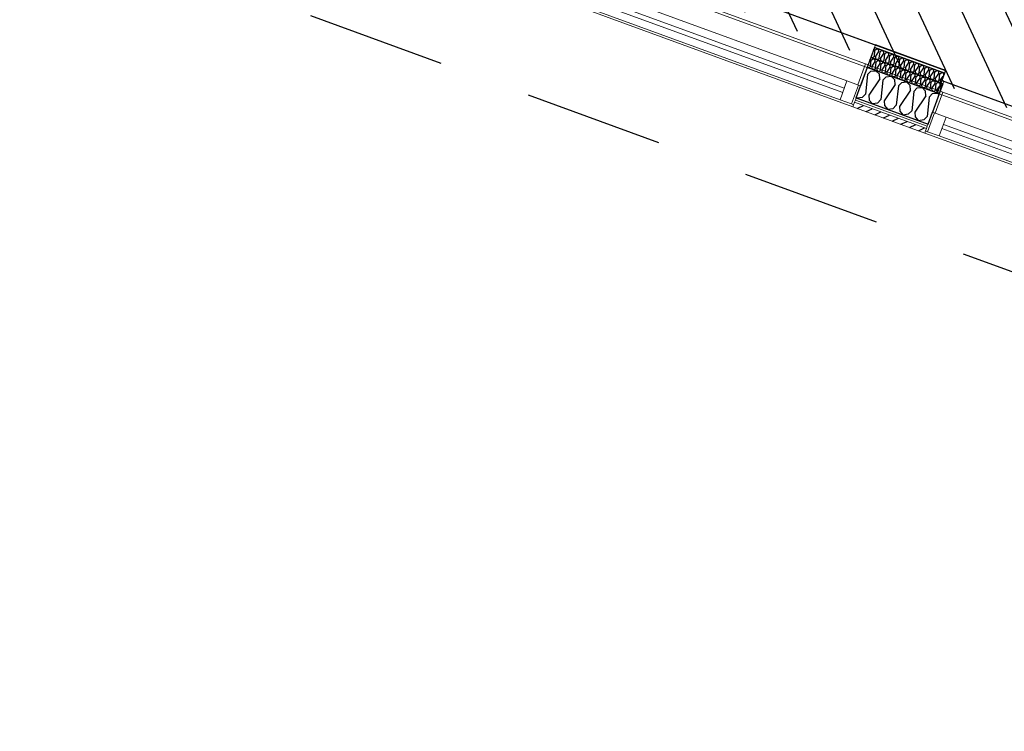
# Model space of a CAD drawing. Header units: millimetres. Extents: x 112481703 to 112588235, y 1264638581 to 1264713486.
# Tile 231 of 256: x 112568111 to 112572609, y 1264666140 to 1264669391. Entities that reach past the tile are written whole.
import ezdxf

# ---------------------------------------------------------------- set-up
doc = ezdxf.new("R2010")
doc.units = ezdxf.units.MM
doc.header["$LTSCALE"] = 0.5
doc.header["$MEASUREMENT"] = 0
doc.linetypes.add('Lang stiplet', pattern=[2116.666603, 1269.999981, -846.666622])
doc.linetypes.add('PLINE', pattern=[0])
for name, color, linetype, lineweight in [('234- Vinduer_ dører_ porter', 7, 'Continuous', 0), ('235- Utvendig kledning og overflate', 7, 'Continuous', 0), ('236- Innvendig kledning og overflate', 7, 'Continuous', 0), ('262- Taktekking', 7, 'Continuous', 0)]:
    doc.layers.add(name, color=color, linetype=linetype, lineweight=lineweight)
for name, color, linetype in [('266- Himling og innvendig overflate#1', 7, 'Continuous'), ('862- M___Nettoareal', 7, 'Continuous'), ('862- M___Nettoareal(Polylinje)', 7, 'Continuous'), ('LA_farge_dekke_asfalt2', 7, 'Continuous'), ('Yttervegger.A225', 7, 'Continuous'), ('Yttervegger.A225 (Skravur)', 7, 'Continuous')]:
    doc.layers.add(name, color=color, linetype=linetype)
pattern_1 = [(249.956, (112557650, 1264717795), (-81.357, 29.68231), [0, -50]), (249.956, (112557682.11, 1264717756.67), (-81.357, 29.68231), [0, -50])]

# ---------------------------------------------------------------- blocks, each defined once
blk = doc.blocks.new('Venterom_15_4', base_point=(112572849, 1264672720.4))
at = {"layer": '862- M___Nettoareal(Polylinje)', "linetype": 'PLINE', "flags": 128}
blk.add_lwpolyline([(112575137.3, 1264673821.7), (112572549.7, 1264674765.8), (112570984, 1264675337), (112570453.8, 1264673883.7), (112571697.9, 1264673429.8), (112571655.4, 1264673313.3), (112570411.3, 1264673767.2), (112569154.2, 1264670321.8), (112572339.8, 1264669159.6), (112572323, 1264669113.5), (112575315.5, 1264668021.8), (112575939.3, 1264669731.7), (112573914.6, 1264670470.4)], close=True, dxfattribs=at)
blk = doc.blocks.new('*X397', base_point=(112557650, 1264717795))
at = {"layer": 'Yttervegger.A225 (Skravur)', "linetype": 'PLINE'}
for p, q in [((112571984.2, 1264669140.5), (112571999.7, 1264669156.2)), ((112571999.7, 1264669156.2), (112572022.2, 1264669158.3)), ((112572038.1, 1264669142.2), (112572022.2, 1264669158.3)), ((112571984.2, 1264669140.5), (112571974.9, 1264669051.5)), ((112572039.8, 1264669120.3), (112571989.7, 1264669046.2)), ((112572039.8, 1264669120.3), (112572038.1, 1264669142.2)), ((112572054.6, 1264669114.9), (112572045.2, 1264669025.9)), ((112572054.6, 1264669114.9), (112572070, 1264669130.6)), ((112572070, 1264669130.6), (112572092.5, 1264669132.7)), ((112572108.4, 1264669116.6), (112572092.5, 1264669132.7)), ((112572110.1, 1264669094.6), (112572108.4, 1264669116.6)), ((112572140.4, 1264669104.9), (112572162.9, 1264669107)), ((112572178.8, 1264669090.9), (112572162.9, 1264669107)), ((112572110.1, 1264669094.6), (112572060, 1264669020.5)), ((112572124.9, 1264669089.2), (112572115.5, 1264669000.2)), ((112572124.9, 1264669089.2), (112572140.4, 1264669104.9)), ((112572180.5, 1264669069), (112572130.3, 1264668994.8)), ((112572180.5, 1264669069), (112572178.8, 1264669090.9)), ((112572195.2, 1264669063.6), (112572185.9, 1264668974.6)), ((112572195.2, 1264669063.6), (112572210.7, 1264669079.3)), ((112572210.7, 1264669079.3), (112572233.2, 1264669081.3)), ((112572249.1, 1264669065.3), (112572233.2, 1264669081.3)), ((112572250.8, 1264669043.3), (112572249.1, 1264669065.3)), ((112571932.8, 1264669036.1), (112571936.3, 1264669032.1)), ((112571959.4, 1264669035.8), (112571936.3, 1264669032.1)), ((112571974.9, 1264669051.5), (112571959.4, 1264669035.8)), ((112571989.7, 1264669046.2), (112571991.4, 1264669024.2)), ((112571991.4, 1264669024.2), (112572006.7, 1264669006.5)), ((112572045.2, 1264669025.9), (112572029.8, 1264669010.2)), ((112572060, 1264669020.5), (112572061.7, 1264668998.5)), ((112572250.8, 1264669043.3), (112572200.7, 1264668969.2)), ((112572265.6, 1264669037.9), (112572256.2, 1264668948.9)), ((112572265.6, 1264669037.9), (112572281, 1264669053.6)), ((112572281, 1264669053.6), (112572303.5, 1264669055.7)), ((112572310.1, 1264669049), (112572303.5, 1264669055.7)), ((112572029.8, 1264669010.2), (112572006.7, 1264669006.5)), ((112572061.7, 1264668998.5), (112572077, 1264668980.8)), ((112572100.1, 1264668984.5), (112572077, 1264668980.8)), ((112572115.5, 1264669000.2), (112572100.1, 1264668984.5)), ((112572130.3, 1264668994.8), (112572132, 1264668972.9)), ((112572132, 1264668972.9), (112572147.3, 1264668955.1)), ((112572185.9, 1264668974.6), (112572170.4, 1264668958.9)), ((112572170.4, 1264668958.9), (112572147.3, 1264668955.1)), ((112572200.7, 1264668969.2), (112572202.4, 1264668947.2)), ((112572202.4, 1264668947.2), (112572217.7, 1264668929.5)), ((112572240.8, 1264668933.2), (112572217.7, 1264668929.5)), ((112572256.2, 1264668948.9), (112572240.8, 1264668933.2)), ((112572272.4, 1264668945.5), (112572271, 1264668943.5)), ((112572271, 1264668943.5), (112572271.1, 1264668942.1))]:
    blk.add_line(p, q, dxfattribs=at)
blk = doc.blocks.new('Vindu[22]', base_point=(112557650, 1264717795))
at = {"layer": '234- Vinduer_ dører_ porter', "linetype": 'PLINE'}
for p, q in [((112572315.9, 1264669065), (112572328.2, 1264669060.5)), ((112572293.2, 1264668964.7), (112572328.2, 1264669060.5)), ((112573609.5, 1264668593), (112572328.2, 1264669060.5)), ((112572290.4, 1264668965.8), (112572258.8, 1264668879.3)), ((112572260.8, 1264668913.8), (112572281, 1264668969.2)), ((112572260.8, 1264668913.8), (112572281, 1264668969.2)), ((112572281, 1264668969.2), (112572290.4, 1264668965.8)), ((112572290.4, 1264668965.8), (112572343, 1264668946.6)), ((112572343, 1264668946.6), (112572311.5, 1264668860.1)), ((112572343, 1264668946.6), (112573524.8, 1264668515.4)), ((112572246, 1264668873.4), (112572249.5, 1264668882.8)), ((112572249.5, 1264668882.8), (112572253.6, 1264668894)), ((112572249.5, 1264668882.8), (112572253.6, 1264668894)), ((112572258.8, 1264668879.3), (112572249.5, 1264668882.8)), ((112572253.6, 1264668894), (112572257.3, 1264668904.4)), ((112572253.6, 1264668894), (112572257.3, 1264668904.4)), ((112572257.3, 1264668904.4), (112572260.8, 1264668913.8)), ((112572257.3, 1264668904.4), (112572260.8, 1264668913.8)), ((112573505.6, 1264668462.8), (112572323.8, 1264668894)), ((112572330.6, 1264668912.7), (112573512.4, 1264668481.6)), ((112573551.8, 1264668396.9), (112572246, 1264668873.4)), ((112572311.5, 1264668860.1), (112572258.8, 1264668879.3)), ((112573493.3, 1264668429), (112572311.5, 1264668860.1)), ((112573574.6, 1264668497.2), (112573609.5, 1264668593)), ((112573621.7, 1264668588.6), (112573609.5, 1264668593)), ((112573493.3, 1264668429), (112573524.8, 1264668515.4)), ((112573524.8, 1264668515.4), (112573577.4, 1264668496.2)), ((112573577.4, 1264668496.2), (112573545.9, 1264668409.8)), ((112573566.6, 1264668437.3), (112573586.8, 1264668492.8)), ((112573566.6, 1264668437.3), (112573586.8, 1264668492.8)), ((112573577.4, 1264668496.2), (112573586.8, 1264668492.8)), ((112573563.1, 1264668428), (112573566.6, 1264668437.3)), ((112573563.1, 1264668428), (112573566.6, 1264668437.3)), ((112573545.9, 1264668409.8), (112573493.3, 1264668429)), ((112573555.3, 1264668406.3), (112573545.9, 1264668409.8)), ((112573551.8, 1264668396.9), (112573555.3, 1264668406.3)), ((112573555.3, 1264668406.3), (112573559.4, 1264668417.6)), ((112573555.3, 1264668406.3), (112573559.4, 1264668417.6)), ((112573559.4, 1264668417.6), (112573563.1, 1264668428)), ((112573559.4, 1264668417.6), (112573563.1, 1264668428))]:
    blk.add_line(p, q, dxfattribs=at)
blk = doc.blocks.new('Vindu[23]', base_point=(112557650, 1264717795))
at = {"layer": '234- Vinduer_ dører_ porter', "linetype": 'PLINE'}
for p, q in [((112570658.6, 1264669561.1), (112570693.5, 1264669656.9)), ((112570681.3, 1264669661.4), (112570693.5, 1264669656.9)), ((112571974.9, 1264669189.4), (112570693.5, 1264669656.9)), ((112570655.8, 1264669562.1), (112570624.2, 1264669475.7)), ((112570626.2, 1264669510.1), (112570646.4, 1264669565.6)), ((112570626.2, 1264669510.1), (112570646.4, 1264669565.6)), ((112570646.4, 1264669565.6), (112570655.8, 1264669562.1)), ((112570655.8, 1264669562.1), (112570708.4, 1264669542.9)), ((112570708.4, 1264669542.9), (112570676.8, 1264669456.5)), ((112570708.4, 1264669542.9), (112571890.2, 1264669111.8)), ((112570611.4, 1264669469.7), (112570614.8, 1264669479.1)), ((112571917.2, 1264668993.3), (112570611.4, 1264669469.7)), ((112570614.8, 1264669479.1), (112570619, 1264669490.4)), ((112570614.8, 1264669479.1), (112570619, 1264669490.4)), ((112570624.2, 1264669475.7), (112570614.8, 1264669479.1)), ((112570619, 1264669490.4), (112570622.7, 1264669500.7)), ((112570619, 1264669490.4), (112570622.7, 1264669500.7)), ((112570622.7, 1264669500.7), (112570626.2, 1264669510.1)), ((112570622.7, 1264669500.7), (112570626.2, 1264669510.1)), ((112570676.8, 1264669456.5), (112570624.2, 1264669475.7)), ((112571871, 1264669059.2), (112570689.2, 1264669490.3)), ((112570696, 1264669509.1), (112571877.8, 1264669077.9)), ((112571858.6, 1264669025.3), (112570676.8, 1264669456.5)), ((112571940, 1264669093.6), (112571974.9, 1264669189.4)), ((112571987.1, 1264669185), (112571974.9, 1264669189.4)), ((112571858.6, 1264669025.3), (112571890.2, 1264669111.8)), ((112571890.2, 1264669111.8), (112571942.8, 1264669092.6)), ((112571942.8, 1264669092.6), (112571911.3, 1264669006.1)), ((112571932, 1264669033.7), (112571952.2, 1264669089.1)), ((112571932, 1264669033.7), (112571952.2, 1264669089.1)), ((112571942.8, 1264669092.6), (112571952.2, 1264669089.1)), ((112571911.3, 1264669006.1), (112571858.6, 1264669025.3)), ((112571924.8, 1264669014), (112571928.5, 1264669024.3)), ((112571924.8, 1264669014), (112571928.5, 1264669024.3)), ((112571928.5, 1264669024.3), (112571932, 1264669033.7)), ((112571928.5, 1264669024.3), (112571932, 1264669033.7)), ((112571920.6, 1264669002.7), (112571911.3, 1264669006.1)), ((112571917.2, 1264668993.3), (112571920.6, 1264669002.7)), ((112571920.6, 1264669002.7), (112571924.8, 1264669014)), ((112571920.6, 1264669002.7), (112571924.8, 1264669014))]:
    blk.add_line(p, q, dxfattribs=at)
blk = doc.blocks.new('*X501', base_point=(112557650, 1264717795))
at = {"layer": 'Yttervegger.A225 (Skravur)', "linetype": 'PLINE'}
for p, q in [((112572011, 1264669250.2), (112572013.4, 1264669253.9)), ((112572013.4, 1264669253.9), (112572013.2, 1264669256.5)), ((112572015.2, 1264669223.3), (112572018.2, 1264669252.2)), ((112572018.2, 1264669252.2), (112572023.3, 1264669257.3)), ((112572020, 1264669221.6), (112572036.3, 1264669245.6)), ((112572023.3, 1264669257.3), (112572030.7, 1264669258.5)), ((112572035.7, 1264669252.7), (112572030.7, 1264669258.5)), ((112572036.3, 1264669245.6), (112572035.7, 1264669252.7)), ((112572038, 1264669215), (112572041.1, 1264669243.9)), ((112572041.1, 1264669243.9), (112572046.1, 1264669248.9)), ((112572046.1, 1264669248.9), (112572053.6, 1264669250.1)), ((112572058.5, 1264669244.4), (112572053.6, 1264669250.1)), ((112572059.1, 1264669237.3), (112572058.5, 1264669244.4)), ((112572068.9, 1264669240.6), (112572076.4, 1264669241.8)), ((112572081.3, 1264669236.1), (112572076.4, 1264669241.8)), ((112572000.1, 1264669220.4), (112572002.9, 1264669217.5)), ((112572010.2, 1264669218.2), (112572002.9, 1264669217.5)), ((112572015.2, 1264669223.3), (112572010.2, 1264669218.2)), ((112572020, 1264669221.6), (112572020.5, 1264669214.4)), ((112572020.5, 1264669214.4), (112572025.7, 1264669209.2)), ((112572033, 1264669209.9), (112572025.7, 1264669209.2)), ((112572038, 1264669215), (112572033, 1264669209.9)), ((112572042.8, 1264669213.2), (112572059.1, 1264669237.3)), ((112572042.8, 1264669213.2), (112572043.4, 1264669206.1)), ((112572043.4, 1264669206.1), (112572048.5, 1264669200.9)), ((112572055.8, 1264669201.6), (112572048.5, 1264669200.9)), ((112572060.8, 1264669206.7), (112572055.8, 1264669201.6)), ((112572060.8, 1264669206.7), (112572063.9, 1264669235.5)), ((112572063.9, 1264669235.5), (112572068.9, 1264669240.6)), ((112572065.6, 1264669204.9), (112572081.9, 1264669229)), ((112572065.6, 1264669204.9), (112572066.2, 1264669197.8)), ((112572066.2, 1264669197.8), (112572071.3, 1264669192.6)), ((112572083.6, 1264669198.3), (112572078.6, 1264669193.2)), ((112572081.9, 1264669229), (112572081.3, 1264669236.1)), ((112572083.6, 1264669198.3), (112572086.7, 1264669227.2)), ((112572086.7, 1264669227.2), (112572091.7, 1264669232.3)), ((112572088.4, 1264669196.6), (112572104.7, 1264669220.6)), ((112572091.7, 1264669232.3), (112572099.2, 1264669233.5)), ((112572104.1, 1264669227.8), (112572099.2, 1264669233.5)), ((112572104.7, 1264669220.6), (112572104.1, 1264669227.8)), ((112572106.4, 1264669190), (112572109.5, 1264669218.9)), ((112572109.5, 1264669218.9), (112572114.5, 1264669224)), ((112572111.2, 1264669188.3), (112572127.5, 1264669212.3)), ((112572114.5, 1264669224), (112572122, 1264669225.2)), ((112572127, 1264669219.4), (112572122, 1264669225.2)), ((112572127.5, 1264669212.3), (112572127, 1264669219.4)), ((112572129.3, 1264669181.7), (112572132.3, 1264669210.6)), ((112572132.3, 1264669210.6), (112572137.3, 1264669215.7)), ((112572134, 1264669179.9), (112572150.3, 1264669204)), ((112572137.3, 1264669215.7), (112572144.8, 1264669216.9)), ((112572149.8, 1264669211.1), (112572144.8, 1264669216.9)), ((112572150.3, 1264669204), (112572149.8, 1264669211.1)), ((112572152.1, 1264669173.4), (112572155.1, 1264669202.2)), ((112572155.1, 1264669202.2), (112572160.1, 1264669207.3)), ((112572160.1, 1264669207.3), (112572167.6, 1264669208.5)), ((112572172.6, 1264669202.8), (112572167.6, 1264669208.5)), ((112572173.1, 1264669195.7), (112572172.6, 1264669202.8)), ((112572177.9, 1264669193.9), (112572182.9, 1264669199)), ((112572182.9, 1264669199), (112572190.4, 1264669200.2)), ((112572195.4, 1264669194.5), (112572190.4, 1264669200.2)), ((112572078.6, 1264669193.2), (112572071.3, 1264669192.6)), ((112572088.4, 1264669196.6), (112572089, 1264669189.5)), ((112572089, 1264669189.5), (112572094.1, 1264669184.3)), ((112572101.4, 1264669184.9), (112572094.1, 1264669184.3)), ((112572106.4, 1264669190), (112572101.4, 1264669184.9)), ((112572111.2, 1264669188.3), (112572111.8, 1264669181.1)), ((112572111.8, 1264669181.1), (112572116.9, 1264669175.9)), ((112572124.2, 1264669176.6), (112572116.9, 1264669175.9)), ((112572129.3, 1264669181.7), (112572124.2, 1264669176.6)), ((112572134, 1264669179.9), (112572134.6, 1264669172.8)), ((112572134.6, 1264669172.8), (112572139.8, 1264669167.6)), ((112572147.1, 1264669168.3), (112572139.8, 1264669167.6)), ((112572152.1, 1264669173.4), (112572147.1, 1264669168.3)), ((112572156.9, 1264669171.6), (112572173.1, 1264669195.7)), ((112572156.9, 1264669171.6), (112572157.4, 1264669164.5)), ((112572157.4, 1264669164.5), (112572162.6, 1264669159.3)), ((112572169.9, 1264669160), (112572162.6, 1264669159.3)), ((112572174.9, 1264669165.1), (112572169.9, 1264669160)), ((112572174.9, 1264669165.1), (112572177.9, 1264669193.9)), ((112572179.7, 1264669163.3), (112572195.9, 1264669187.3)), ((112572179.7, 1264669163.3), (112572180.2, 1264669156.2)), ((112572180.2, 1264669156.2), (112572185.4, 1264669151)), ((112572197.7, 1264669156.7), (112572192.7, 1264669151.6)), ((112572195.9, 1264669187.3), (112572195.4, 1264669194.5)), ((112572197.7, 1264669156.7), (112572200.7, 1264669185.6)), ((112572200.7, 1264669185.6), (112572205.7, 1264669190.7)), ((112572202.5, 1264669155), (112572218.7, 1264669179)), ((112572202.5, 1264669155), (112572203, 1264669147.9)), ((112572205.7, 1264669190.7), (112572213.2, 1264669191.9)), ((112572218.2, 1264669186.1), (112572213.2, 1264669191.9)), ((112572218.7, 1264669179), (112572218.2, 1264669186.1)), ((112572220.5, 1264669148.4), (112572223.5, 1264669177.3)), ((112572223.5, 1264669177.3), (112572228.5, 1264669182.4)), ((112572225.3, 1264669146.7), (112572241.6, 1264669170.7)), ((112572228.5, 1264669182.4), (112572236, 1264669183.6)), ((112572241, 1264669177.8), (112572236, 1264669183.6)), ((112572241.6, 1264669170.7), (112572241, 1264669177.8)), ((112572243.3, 1264669140.1), (112572246.3, 1264669169)), ((112572246.3, 1264669169), (112572251.4, 1264669174)), ((112572248.1, 1264669138.3), (112572264.4, 1264669162.4)), ((112572251.4, 1264669174), (112572258.9, 1264669175.2)), ((112572263.8, 1264669169.5), (112572258.9, 1264669175.2)), ((112572264.4, 1264669162.4), (112572263.8, 1264669169.5)), ((112572266.1, 1264669131.8), (112572269.2, 1264669160.6)), ((112572269.2, 1264669160.6), (112572274.2, 1264669165.7)), ((112572270.9, 1264669130), (112572287.2, 1264669154.1)), ((112572274.2, 1264669165.7), (112572281.7, 1264669166.9)), ((112572286.6, 1264669161.2), (112572281.7, 1264669166.9)), ((112572287.2, 1264669154.1), (112572286.6, 1264669161.2)), ((112572288.9, 1264669123.4), (112572292, 1264669152.3)), ((112572292, 1264669152.3), (112572297, 1264669157.4)), ((112572297, 1264669157.4), (112572304.5, 1264669158.6)), ((112572309.4, 1264669152.9), (112572304.5, 1264669158.6)), ((112572310, 1264669145.7), (112572309.4, 1264669152.9)), ((112572192.7, 1264669151.6), (112572185.4, 1264669151)), ((112572203, 1264669147.9), (112572208.2, 1264669142.6)), ((112572215.5, 1264669143.3), (112572208.2, 1264669142.6)), ((112572220.5, 1264669148.4), (112572215.5, 1264669143.3)), ((112572225.3, 1264669146.7), (112572225.8, 1264669139.5)), ((112572225.8, 1264669139.5), (112572231, 1264669134.3)), ((112572238.3, 1264669135), (112572231, 1264669134.3)), ((112572243.3, 1264669140.1), (112572238.3, 1264669135)), ((112572248.1, 1264669138.3), (112572248.7, 1264669131.2)), ((112572248.7, 1264669131.2), (112572253.8, 1264669126)), ((112572261.1, 1264669126.7), (112572253.8, 1264669126)), ((112572266.1, 1264669131.8), (112572261.1, 1264669126.7)), ((112572270.9, 1264669130), (112572271.5, 1264669122.9)), ((112572271.5, 1264669122.9), (112572276.6, 1264669117.7)), ((112572283.9, 1264669118.3), (112572276.6, 1264669117.7)), ((112572288.9, 1264669123.4), (112572283.9, 1264669118.3)), ((112572293.7, 1264669121.7), (112572310, 1264669145.7)), ((112572293.7, 1264669121.7), (112572294.3, 1264669114.6)), ((112572294.3, 1264669114.6), (112572299.4, 1264669109.4)), ((112572306.7, 1264669110), (112572299.4, 1264669109.4)), ((112572311.7, 1264669115.1), (112572306.7, 1264669110)), ((112572311.7, 1264669115.1), (112572314.8, 1264669144)), ((112572314.8, 1264669144), (112572319.8, 1264669149.1)), ((112572316.5, 1264669113.4), (112572330.4, 1264669133.9)), ((112572316.5, 1264669113.4), (112572317.1, 1264669106.2)), ((112572319.8, 1264669149.1), (112572327.3, 1264669150.3)), ((112572332.2, 1264669144.5), (112572327.3, 1264669150.3)), ((112572332.6, 1264669139.9), (112572332.2, 1264669144.5)), ((112572317.1, 1264669106.2), (112572319.5, 1264669103.8))]:
    blk.add_line(p, q, dxfattribs=at)
blk = doc.blocks.new('*X510', base_point=(112557650, 1264717795))
at = {"layer": 'Yttervegger.A225 (Skravur)', "linetype": 'PLINE'}
for p, q in [((112571994.2, 1264669204.2), (112571996.7, 1264669207.9)), ((112571996.7, 1264669207.9), (112571996.5, 1264669210.5)), ((112571998.4, 1264669177.3), (112572001.4, 1264669206.1)), ((112572001.4, 1264669206.1), (112572006.5, 1264669211.2)), ((112572003.2, 1264669175.5), (112572019.5, 1264669199.6)), ((112572006.5, 1264669211.2), (112572014, 1264669212.4)), ((112572018.9, 1264669206.7), (112572014, 1264669212.4)), ((112572019.5, 1264669199.6), (112572018.9, 1264669206.7)), ((112572021.2, 1264669169), (112572024.3, 1264669197.8)), ((112572024.3, 1264669197.8), (112572029.3, 1264669202.9)), ((112572029.3, 1264669202.9), (112572036.8, 1264669204.1)), ((112572041.7, 1264669198.4), (112572036.8, 1264669204.1)), ((112572042.3, 1264669191.2), (112572041.7, 1264669198.4)), ((112571983.3, 1264669174.4), (112571986.1, 1264669171.5)), ((112571993.4, 1264669172.2), (112571986.1, 1264669171.5)), ((112571998.4, 1264669177.3), (112571993.4, 1264669172.2)), ((112572003.2, 1264669175.5), (112572003.8, 1264669168.4)), ((112572003.8, 1264669168.4), (112572008.9, 1264669163.2)), ((112572016.2, 1264669163.9), (112572008.9, 1264669163.2)), ((112572021.2, 1264669169), (112572016.2, 1264669163.9)), ((112572026, 1264669167.2), (112572042.3, 1264669191.2)), ((112572026, 1264669167.2), (112572026.6, 1264669160.1)), ((112572026.6, 1264669160.1), (112572031.7, 1264669154.9)), ((112572039, 1264669155.5), (112572031.7, 1264669154.9)), ((112572044, 1264669160.6), (112572039, 1264669155.5)), ((112572044, 1264669160.6), (112572047.1, 1264669189.5)), ((112572047.1, 1264669189.5), (112572052.1, 1264669194.6)), ((112572048.8, 1264669158.9), (112572065.1, 1264669182.9)), ((112572048.8, 1264669158.9), (112572049.4, 1264669151.8)), ((112572049.4, 1264669151.8), (112572054.5, 1264669146.5)), ((112572052.1, 1264669194.6), (112572059.6, 1264669195.8)), ((112572064.5, 1264669190), (112572059.6, 1264669195.8)), ((112572066.8, 1264669152.3), (112572061.8, 1264669147.2)), ((112572065.1, 1264669182.9), (112572064.5, 1264669190)), ((112572066.8, 1264669152.3), (112572069.9, 1264669181.2)), ((112572069.9, 1264669181.2), (112572074.9, 1264669186.3)), ((112572071.6, 1264669150.6), (112572087.9, 1264669174.6)), ((112572074.9, 1264669186.3), (112572082.4, 1264669187.5)), ((112572087.3, 1264669181.7), (112572082.4, 1264669187.5)), ((112572087.9, 1264669174.6), (112572087.3, 1264669181.7)), ((112572089.7, 1264669144), (112572092.7, 1264669172.9)), ((112572092.7, 1264669172.9), (112572097.7, 1264669177.9)), ((112572094.4, 1264669142.2), (112572110.7, 1264669166.3)), ((112572097.7, 1264669177.9), (112572105.2, 1264669179.1)), ((112572110.2, 1264669173.4), (112572105.2, 1264669179.1)), ((112572110.7, 1264669166.3), (112572110.2, 1264669173.4)), ((112572112.5, 1264669135.7), (112572115.5, 1264669164.5)), ((112572115.5, 1264669164.5), (112572120.5, 1264669169.6)), ((112572117.3, 1264669133.9), (112572133.5, 1264669158)), ((112572120.5, 1264669169.6), (112572128, 1264669170.8)), ((112572133, 1264669165.1), (112572128, 1264669170.8)), ((112572133.5, 1264669158), (112572133, 1264669165.1)), ((112572135.3, 1264669127.3), (112572138.3, 1264669156.2)), ((112572138.3, 1264669156.2), (112572143.3, 1264669161.3)), ((112572143.3, 1264669161.3), (112572150.8, 1264669162.5)), ((112572155.8, 1264669156.8), (112572150.8, 1264669162.5)), ((112572156.3, 1264669149.6), (112572155.8, 1264669156.8)), ((112572161.1, 1264669147.9), (112572166.1, 1264669153)), ((112572166.1, 1264669153), (112572173.6, 1264669154.2)), ((112572178.6, 1264669148.4), (112572173.6, 1264669154.2)), ((112572061.8, 1264669147.2), (112572054.5, 1264669146.5)), ((112572071.6, 1264669150.6), (112572072.2, 1264669143.4)), ((112572072.2, 1264669143.4), (112572077.3, 1264669138.2)), ((112572084.6, 1264669138.9), (112572077.3, 1264669138.2)), ((112572089.7, 1264669144), (112572084.6, 1264669138.9)), ((112572094.4, 1264669142.2), (112572095, 1264669135.1)), ((112572095, 1264669135.1), (112572100.1, 1264669129.9)), ((112572107.5, 1264669130.6), (112572100.1, 1264669129.9)), ((112572112.5, 1264669135.7), (112572107.5, 1264669130.6)), ((112572117.3, 1264669133.9), (112572117.8, 1264669126.8)), ((112572117.8, 1264669126.8), (112572123, 1264669121.6)), ((112572130.3, 1264669122.2), (112572123, 1264669121.6)), ((112572135.3, 1264669127.3), (112572130.3, 1264669122.2)), ((112572140.1, 1264669125.6), (112572156.3, 1264669149.6)), ((112572140.1, 1264669125.6), (112572140.6, 1264669118.5)), ((112572140.6, 1264669118.5), (112572145.8, 1264669113.3)), ((112572153.1, 1264669113.9), (112572145.8, 1264669113.3)), ((112572158.1, 1264669119), (112572153.1, 1264669113.9)), ((112572158.1, 1264669119), (112572161.1, 1264669147.9)), ((112572162.9, 1264669117.3), (112572179.1, 1264669141.3)), ((112572162.9, 1264669117.3), (112572163.4, 1264669110.1)), ((112572163.4, 1264669110.1), (112572168.6, 1264669104.9)), ((112572180.9, 1264669110.7), (112572175.9, 1264669105.6)), ((112572179.1, 1264669141.3), (112572178.6, 1264669148.4)), ((112572180.9, 1264669110.7), (112572183.9, 1264669139.6)), ((112572183.9, 1264669139.6), (112572188.9, 1264669144.7)), ((112572185.7, 1264669109), (112572202, 1264669133)), ((112572185.7, 1264669109), (112572186.2, 1264669101.8)), ((112572188.9, 1264669144.7), (112572196.4, 1264669145.9)), ((112572201.4, 1264669140.1), (112572196.4, 1264669145.9)), ((112572202, 1264669133), (112572201.4, 1264669140.1)), ((112572203.7, 1264669102.4), (112572206.7, 1264669131.2)), ((112572206.7, 1264669131.2), (112572211.8, 1264669136.3)), ((112572208.5, 1264669100.6), (112572224.8, 1264669124.7)), ((112572211.8, 1264669136.3), (112572219.2, 1264669137.5)), ((112572224.2, 1264669131.8), (112572219.2, 1264669137.5)), ((112572224.8, 1264669124.7), (112572224.2, 1264669131.8)), ((112572226.5, 1264669094.1), (112572229.6, 1264669122.9)), ((112572229.6, 1264669122.9), (112572234.6, 1264669128)), ((112572231.3, 1264669092.3), (112572247.6, 1264669116.3)), ((112572234.6, 1264669128), (112572242.1, 1264669129.2)), ((112572247, 1264669123.5), (112572242.1, 1264669129.2)), ((112572247.6, 1264669116.3), (112572247, 1264669123.5)), ((112572249.3, 1264669085.7), (112572252.4, 1264669114.6)), ((112572252.4, 1264669114.6), (112572257.4, 1264669119.7)), ((112572254.1, 1264669084), (112572270.4, 1264669108)), ((112572257.4, 1264669119.7), (112572264.9, 1264669120.9)), ((112572269.8, 1264669115.1), (112572264.9, 1264669120.9)), ((112572270.4, 1264669108), (112572269.8, 1264669115.1)), ((112572275.2, 1264669106.3), (112572280.2, 1264669111.4)), ((112572280.2, 1264669111.4), (112572287.7, 1264669112.6)), ((112572292.6, 1264669106.8), (112572287.7, 1264669112.6)), ((112572293.2, 1264669099.7), (112572292.6, 1264669106.8)), ((112572175.9, 1264669105.6), (112572168.6, 1264669104.9)), ((112572186.2, 1264669101.8), (112572191.4, 1264669096.6)), ((112572198.7, 1264669097.3), (112572191.4, 1264669096.6)), ((112572203.7, 1264669102.4), (112572198.7, 1264669097.3)), ((112572208.5, 1264669100.6), (112572209, 1264669093.5)), ((112572209, 1264669093.5), (112572214.2, 1264669088.3)), ((112572221.5, 1264669089), (112572214.2, 1264669088.3)), ((112572226.5, 1264669094.1), (112572221.5, 1264669089)), ((112572231.3, 1264669092.3), (112572231.9, 1264669085.2)), ((112572231.9, 1264669085.2), (112572237, 1264669080)), ((112572244.3, 1264669080.6), (112572237, 1264669080)), ((112572249.3, 1264669085.7), (112572244.3, 1264669080.6)), ((112572254.1, 1264669084), (112572254.7, 1264669076.9)), ((112572254.7, 1264669076.9), (112572259.8, 1264669071.6)), ((112572267.1, 1264669072.3), (112572259.8, 1264669071.6)), ((112572272.1, 1264669077.4), (112572267.1, 1264669072.3)), ((112572272.1, 1264669077.4), (112572275.2, 1264669106.3)), ((112572276.9, 1264669075.7), (112572293.2, 1264669099.7)), ((112572276.9, 1264669075.7), (112572277.5, 1264669068.5)), ((112572277.5, 1264669068.5), (112572282.6, 1264669063.3)), ((112572289.9, 1264669064), (112572282.6, 1264669063.3)), ((112572294.9, 1264669069.1), (112572289.9, 1264669064)), ((112572294.9, 1264669069.1), (112572298, 1264669098)), ((112572298, 1264669098), (112572303, 1264669103)), ((112572299.7, 1264669067.3), (112572313.7, 1264669087.9)), ((112572299.7, 1264669067.3), (112572300.3, 1264669060.2)), ((112572303, 1264669103), (112572310.5, 1264669104.2)), ((112572315.5, 1264669098.5), (112572310.5, 1264669104.2)), ((112572315.8, 1264669093.8), (112572315.5, 1264669098.5)), ((112572300.3, 1264669060.2), (112572302.7, 1264669057.8))]:
    blk.add_line(p, q, dxfattribs=at)
blk = doc.blocks.new('Simple Window Opening[43]', base_point=(112557650, 1264717795))
at = {"layer": '234- Vinduer_ dører_ porter', "linetype": 'PLINE'}
for p, q in [((112570710.1, 1264669740.3), (112570693.7, 1264669695.2)), ((112570714.6, 1264669752.5), (112570710.1, 1264669740.3)), ((112572020.4, 1264669276.1), (112570714.6, 1264669752.5)), ((112570693.3, 1264669694.3), (112570676.9, 1264669649.2)), ((112570693.7, 1264669695.2), (112570693.3, 1264669694.3)), ((112571982.7, 1264669172.8), (112570676.9, 1264669649.2)), ((112572015.9, 1264669263.9), (112571999.5, 1264669218.8)), ((112572020.4, 1264669276.1), (112572015.9, 1264669263.9)), ((112571999.1, 1264669217.8), (112571982.7, 1264669172.8)), ((112571999.5, 1264669218.8), (112571999.1, 1264669217.8))]:
    blk.add_line(p, q, dxfattribs=at)
blk = doc.blocks.new('*X550', base_point=(112557650, 1264717795))
at = {"layer": 'Yttervegger.A225 (Skravur)', "linetype": 'PLINE'}
for p, q in [((112572313.7, 1264669087.9), (112572316, 1264669091.4)), ((112572316, 1264669091.4), (112572315.8, 1264669093.8)), ((112572319.1, 1264669073.7), (112572320.8, 1264669089.6)), ((112572320.8, 1264669089.6), (112572325.8, 1264669094.7)), ((112572325.8, 1264669094.7), (112572326.8, 1264669094.9)), ((112572302.7, 1264669057.8), (112572305.4, 1264669055)), ((112572312.5, 1264669055.7), (112572305.4, 1264669055))]:
    blk.add_line(p, q, dxfattribs=at)
blk = doc.blocks.new('Simple Window Opening[47]', base_point=(112557650, 1264717795))
at = {"layer": '234- Vinduer_ dører_ porter', "linetype": 'PLINE'}
for p, q in [((112572332.4, 1264669110.1), (112572327.9, 1264669097.9)), ((112572332.4, 1264669110.1), (112573638.2, 1264668633.7)), ((112572327.9, 1264669097.9), (112572311.5, 1264669052.8)), ((112572311.5, 1264669052.8), (112573617.3, 1264668576.4)), ((112573633.7, 1264668621.5), (112573617.3, 1264668576.4)), ((112573638.2, 1264668633.7), (112573633.7, 1264668621.5))]:
    blk.add_line(p, q, dxfattribs=at)

msp = doc.modelspace()

# ---------------------------------------------------------------- hatches: boundary and pattern name
at = {"layer": '262- Taktekking', "linetype": 'Continuous'}
h = msp.add_hatch(dxfattribs=at)
h.set_pattern_fill('Membran', color=256, style=0, pattern_type=2)
h.set_pattern_definition([(249.95599, (112557650, 1264717795), (-65.76007, 23.99193), [])])
h.paths.add_polyline_path([(112572318.9, 1264669102.3), (112571999.5, 1264669218.8), (112571999.1, 1264669217.8), (112572318.5, 1264669101.3)])
at = {"layer": 'LA_farge_dekke_asfalt2', "linetype": 'Continuous'}
h = msp.add_hatch(dxfattribs=at)
h.set_pattern_fill('Murverk', color=256, style=0, pattern_type=2)
h.set_pattern_definition([(294.956, (112557650, 1264717795), (163.1938, 75.94596), [])])
h.paths.add_polyline_path([(112562670.3, 1264672618.4), (112565507.4, 1264680394.8), (112573384.4, 1264677521), (112579262.4, 1264693632), (112587341.4, 1264690684.4), (112579714.9, 1264669780.9), (112576475.3, 1264670962.9), (112575386.6, 1264667979)])
at = {"layer": 'Yttervegger.A225 (Skravur)', "linetype": 'Continuous'}
h = msp.add_hatch(dxfattribs=at)
h.set_pattern_fill('Prikker_tett', color=256, style=0, pattern_type=2)
h.set_pattern_definition(pattern_1)
h.paths.add_polyline_path([(112572020.4, 1264669276.1), (112572015.9, 1264669263.9), (112572335.3, 1264669147.3), (112572339.8, 1264669159.6)])
h = msp.add_hatch(dxfattribs=at)
h.set_pattern_fill('Prikker_tett', color=256, style=0, pattern_type=2)
h.set_pattern_definition(pattern_1)
h.paths.add_polyline_path([(112571987.1, 1264669185), (112571974.9, 1264669189.4), (112571940, 1264669093.6), (112571951.2, 1264669089.5), (112571982.1, 1264669174), (112571983, 1264669173.7)])
for points in [[(112571983, 1264669173.7), (112571982.1, 1264669174), (112571951.2, 1264669089.5), (112571952.2, 1264669089.1), (112571982.7, 1264669172.8)], [(112572311.8, 1264669053.7), (112571983, 1264669173.7), (112571982.7, 1264669172.8), (112572311.5, 1264669052.8)], [(112572312.8, 1264669053.4), (112572311.8, 1264669053.7), (112572311.5, 1264669052.8), (112572281, 1264668969.2), (112572281.9, 1264668968.8)]]:
    msp.add_hatch(color=256, dxfattribs=at).paths.add_polyline_path(points)
h = msp.add_hatch(dxfattribs=at)
h.set_pattern_fill('Prikker_tett', color=256, style=0, pattern_type=2)
h.set_pattern_definition(pattern_1)
h.paths.add_polyline_path([(112572311.8, 1264669053.7), (112572315.9, 1264669065), (112571987.1, 1264669185), (112571983, 1264669173.7)])
h = msp.add_hatch(dxfattribs=at)
h.set_pattern_fill('Prikker_tett', color=256, style=0, pattern_type=2)
h.set_pattern_definition(pattern_1)
h.paths.add_polyline_path([(112572323, 1264669113.5), (112572318.5, 1264669101.3), (112572327.9, 1264669097.9), (112572332.4, 1264669110.1)])
h = msp.add_hatch(dxfattribs=at)
h.set_pattern_fill('Prikker_tett', color=256, style=0, pattern_type=2)
h.set_pattern_definition(pattern_1)
h.paths.add_polyline_path([(112572328.2, 1264669060.5), (112572315.9, 1264669065), (112572311.8, 1264669053.7), (112572312.8, 1264669053.4), (112572281.9, 1264668968.8), (112572293.2, 1264668964.7)])
h = msp.add_hatch(dxfattribs=at)
h.set_pattern_fill('Prikker_tett', color=256, style=0, pattern_type=2)
h.set_pattern_definition(pattern_1)
h.paths.add_polyline_path([(112572257.3, 1264668904.4), (112572260.8, 1264668913.8), (112571932, 1264669033.7), (112571928.5, 1264669024.3)])
h = msp.add_hatch(dxfattribs=at)
h.set_pattern_fill('Skrålinjer_1', color=256, style=0, pattern_type=2)
h.set_pattern_definition([(24.95599, (112557650, 1264717795), (-12.65766, 27.198964), [])])
h.paths.add_polyline_path([(112572253.6, 1264668894), (112571924.8, 1264669014), (112571920.6, 1264669002.7), (112571917.2, 1264668993.3), (112572246, 1264668873.4), (112572249.5, 1264668882.8)])

# ---------------------------------------------------------------- linework, layer by layer
at = {"layer": '235- Utvendig kledning og overflate', "linetype": 'PLINE'}
for p, q in [((112571924.8, 1264669014), (112571928.5, 1264669024.3)), ((112571928.5, 1264669024.3), (112571932, 1264669033.7)), ((112571928.5, 1264669024.3), (112572257.3, 1264668904.4)), ((112571917.2, 1264668993.3), (112571920.6, 1264669002.7)), ((112571920.6, 1264669002.7), (112571924.8, 1264669014)), ((112571924.8, 1264669014), (112572253.6, 1264668894)), ((112572246, 1264668873.4), (112572249.5, 1264668882.8)), ((112572249.5, 1264668882.8), (112572253.6, 1264668894)), ((112572253.6, 1264668894), (112572257.3, 1264668904.4)), ((112572257.3, 1264668904.4), (112572260.8, 1264668913.8))]:
    msp.add_line(p, q, dxfattribs=at)
at = {"layer": '235- Utvendig kledning og overflate', "linetype": 'PLINE', "flags": 128}
msp.add_lwpolyline([(112571917.2, 1264668993.3), (112572246, 1264668873.4)], dxfattribs=at)
at = {"layer": '236- Innvendig kledning og overflate', "linetype": 'PLINE'}
for p, q in [((112572020.4, 1264669276.1), (112572015.9, 1264669263.9)), ((112571940, 1264669093.6), (112571974.9, 1264669189.4)), ((112571982.1, 1264669174), (112571951.2, 1264669089.5)), ((112571987.1, 1264669185), (112571974.9, 1264669189.4)), ((112571983, 1264669173.7), (112571982.1, 1264669174)), ((112572311.8, 1264669053.7), (112571983, 1264669173.7)), ((112572332.4, 1264669110.1), (112572327.9, 1264669097.9)), ((112571951.2, 1264669089.5), (112571940, 1264669093.6)), ((112571952.2, 1264669089.1), (112571951.2, 1264669089.5)), ((112572315.9, 1264669065), (112572328.2, 1264669060.5)), ((112572312.8, 1264669053.4), (112572281.9, 1264668968.8)), ((112572293.2, 1264668964.7), (112572328.2, 1264669060.5)), ((112572311.8, 1264669053.7), (112572312.8, 1264669053.4)), ((112572281, 1264668969.2), (112572281.9, 1264668968.8)), ((112572281.9, 1264668968.8), (112572293.2, 1264668964.7))]:
    msp.add_line(p, q, dxfattribs=at)
at = {"layer": '236- Innvendig kledning og overflate', "linetype": 'PLINE', "flags": 128}
for points in [[(112571982.7, 1264669172.8), (112572302.1, 1264669056.2)], [(112572315.9, 1264669065), (112571987.1, 1264669185)], [(112572339.8, 1264669159.6), (112572335.3, 1264669147.3)], [(112572323, 1264669113.5), (112572318.5, 1264669101.3)], [(112572302.1, 1264669056.2), (112572311.5, 1264669052.8)]]:
    msp.add_lwpolyline(points, dxfattribs=at)
at = {"layer": '266- Himling og innvendig overflate#1', "linetype": 'Lang stiplet'}
msp.add_lwpolyline([(112588235.4, 1264691281.6), (112578984.8, 1264665926.4), (112562432.1, 1264671965.5), (112565811.5, 1264681228.3), (112572876, 1264678650.9), (112578747.2, 1264694743.3)], close=True, dxfattribs=at)
at = {"layer": 'Yttervegger.A225', "linetype": 'PLINE'}
for p, q in [((112572015.9, 1264669263.9), (112571999.5, 1264669218.8)), ((112572335.3, 1264669147.3), (112572015.9, 1264669263.9)), ((112571999.1, 1264669217.8), (112571982.7, 1264669172.8)), ((112571999.5, 1264669218.8), (112571999.1, 1264669217.8)), ((112572318.5, 1264669101.3), (112571999.1, 1264669217.8)), ((112572318.9, 1264669102.3), (112571999.5, 1264669218.8)), ((112571982.7, 1264669172.8), (112571952.2, 1264669089.1)), ((112572311.5, 1264669052.8), (112571982.7, 1264669172.8)), ((112571932, 1264669033.7), (112571952.2, 1264669089.1)), ((112572327.9, 1264669097.9), (112572311.5, 1264669052.8)), ((112572327.9, 1264669097.9), (112572318.5, 1264669101.3)), ((112571932, 1264669033.7), (112572260.8, 1264668913.8)), ((112572311.5, 1264669052.8), (112572281, 1264668969.2)), ((112572260.8, 1264668913.8), (112572281, 1264668969.2))]:
    msp.add_line(p, q, dxfattribs=at)
at = {"layer": 'Yttervegger.A225', "linetype": 'PLINE', "flags": 128}
for points in [[(112572339.8, 1264669159.6), (112572020.4, 1264669276.1)], [(112572335.3, 1264669147.3), (112572318.9, 1264669102.3)], [(112572332.4, 1264669110.1), (112572323, 1264669113.5)], [(112572318.5, 1264669101.3), (112572302.1, 1264669056.2)], [(112572318.5, 1264669101.3), (112572302.1, 1264669056.2)], [(112572318.9, 1264669102.3), (112572318.5, 1264669101.3)]]:
    msp.add_lwpolyline(points, dxfattribs=at)

# ---------------------------------------------------------------- block references
at = {"layer": '234- Vinduer_ dører_ porter', "linetype": 'PLINE'}
for name in ['Simple Window Opening[43]', 'Vindu[23]', 'Simple Window Opening[47]', 'Vindu[22]']:
    msp.add_blockref(name, (112557650, 1264717795), dxfattribs=at)
at = {"layer": '862- M___Nettoareal', "linetype": 'Continuous'}
msp.add_blockref('Venterom_15_4', (112572849, 1264672720.4), dxfattribs=at)
at = {"layer": 'Yttervegger.A225'}
for name in ['*X501', '*X510', '*X397', '*X550']:
    msp.add_blockref(name, (112557650, 1264717795), dxfattribs=at)

doc.saveas('drawing.dxf')
